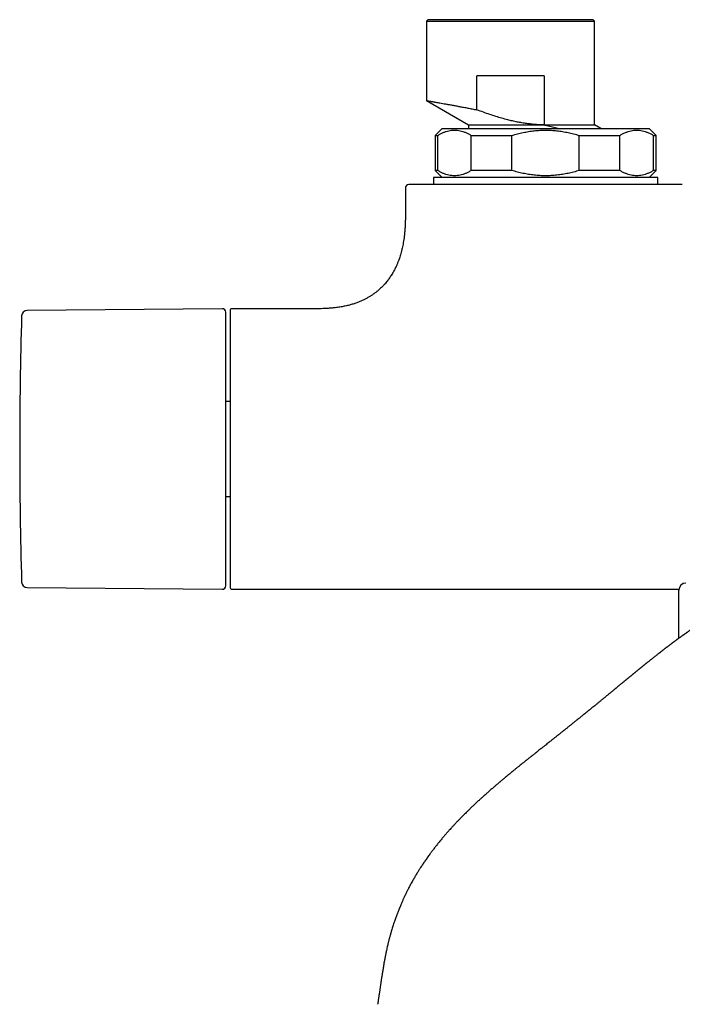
# Model space of a CAD drawing. Header units: millimetres. Extents: x 8 to 1761, y 12 to 2688.
# Tile 4 of 20: x 744 to 839, y 1238 to 1378. Entities that reach past the tile are written whole.
import ezdxf

# ---------------------------------------------------------------- set-up
doc = ezdxf.new("R2010")
doc.units = ezdxf.units.MM

msp = doc.modelspace()

# ---------------------------------------------------------------- linework, layer by layer
at = {"color": 7, "linetype": 'Continuous', "lineweight": 30}
for p, q in [((802.2, 1378.2), (802, 1378)), ((802, 1378), (802, 1366.66)), ((802, 1378), (814, 1378)), ((825.8, 1378.2), (802.2, 1378.2)), ((814, 1378), (826, 1378)), ((826, 1378), (825.8, 1378.2)), ((826, 1363.2), (826, 1378)), ((809.2, 1365.35), (809.2, 1370.2)), ((818.8, 1370.2), (809.2, 1370.2)), ((818.8, 1370.2), (818.8, 1363.2)), ((802, 1366.67), (808, 1363.2)), ((808, 1363.2), (808, 1362.7)), ((818.8, 1363.2), (826, 1363.2)), ((826.87, 1362.7), (826, 1363.2)), ((804.25, 1362.7), (803.25, 1361.7)), ((803.25, 1361.7), (803.25, 1356.7)), ((803.25, 1361.7), (803.61, 1361.7)), ((803.61, 1356.7), (803.61, 1361.7)), ((808.41, 1361.7), (814.2, 1361.7)), ((808.41, 1356.7), (808.41, 1361.7)), ((814.2, 1356.7), (814.2, 1361.7)), ((823.8, 1356.7), (823.8, 1361.7)), ((823.8, 1361.7), (829.59, 1361.7)), ((829.59, 1356.7), (829.59, 1361.7)), ((834.75, 1361.7), (833.75, 1362.7)), ((834.39, 1361.7), (834.75, 1361.7)), ((834.39, 1356.7), (834.39, 1361.7)), ((834.75, 1356.7), (834.75, 1361.7)), ((803.25, 1356.7), (804.25, 1355.7)), ((803.61, 1356.7), (803.25, 1356.7)), ((814.2, 1356.7), (808.41, 1356.7)), ((829.59, 1356.7), (823.8, 1356.7)), ((833.75, 1355.7), (834.75, 1356.7)), ((834.75, 1356.7), (834.39, 1356.7)), ((803, 1355.7), (803, 1354.7)), ((819, 1355.7), (803, 1355.7)), ((835, 1355.7), (819, 1355.7)), ((835, 1354.7), (835, 1355.7)), ((799, 1354.2), (799, 1350)), ((772.9, 1337), (745.07, 1336.75)), ((786.75, 1337), (774.3, 1337)), ((774, 1323.79), (773.4, 1323.79)), ((773.4, 1310.21), (774, 1310.21)), ((745.07, 1297.25), (772.9, 1297)), ((774.3, 1297), (838.01, 1297)), ((838, 1290.01), (838, 1296.89))]:
    msp.add_line(p, q, dxfattribs=at)
for centre, radius, start, end in [((799.5, 1354.2), 0.5, 90, 180), ((745.08, 1335.95), 0.8, 90.5, 178.327), ((772.9, 1336.5), 0.5, 0, 90.5), ((774.3, 1336.7), 0.3, 90, 180), ((1393.99, 1317), 649.99, 178.32705, 181.67295), ((745.08, 1298.05), 0.8, 181.673, 269.5), ((772.9, 1297.5), 0.5, 269.5, 0), ((774.3, 1297.3), 0.3, 180, 270), ((839, 1296.89), 1, 91, 180)]:
    msp.add_arc(centre, radius, start, end, dxfattribs=at)
for points, knots in [([(802, 1366.66), (802, 1366.66), (802.01, 1366.66), (802.07, 1366.65), (802.17, 1366.64), (802.3, 1366.61), (802.47, 1366.58), (802.66, 1366.55), (802.86, 1366.52), (803.09, 1366.48), (803.35, 1366.43), (803.63, 1366.38), (803.95, 1366.33), (804.32, 1366.26), (804.74, 1366.19), (805.19, 1366.11), (805.67, 1366.02), (806.19, 1365.92), (806.74, 1365.82), (807.31, 1365.72), (807.92, 1365.6), (808.55, 1365.48), (808.98, 1365.4), (809.2, 1365.35)], [0, 0, 0, 0, 0.046544, 0.095951, 0.14546, 0.195074, 0.244799, 0.286326, 0.327935, 0.36963, 0.411412, 0.453285, 0.495251, 0.543629, 0.592464, 0.641759, 0.691517, 0.741743, 0.79244, 0.84361, 0.895259, 0.947388, 1, 1, 1, 1]), ([(818.8, 1363.2), (818.59, 1363.2), (818.18, 1363.21), (817.57, 1363.25), (816.94, 1363.31), (816.3, 1363.39), (815.63, 1363.49), (814.95, 1363.61), (814.27, 1363.76), (813.54, 1363.94), (812.75, 1364.15), (811.9, 1364.4), (811.02, 1364.69), (810.12, 1365.01), (809.51, 1365.24), (809.2, 1365.35)], [0, 0, 0, 0, 0.062253, 0.124525, 0.187253, 0.252847, 0.321851, 0.391847, 0.463245, 0.532225, 0.620026, 0.710356, 0.803596, 0.900059, 1, 1, 1, 1]), ([(808, 1363.2), (808, 1363.2), (808.01, 1363.2), (808.08, 1363.2), (808.2, 1363.2), (808.36, 1363.2), (808.56, 1363.2), (808.81, 1363.2), (809.1, 1363.2), (809.43, 1363.2), (809.81, 1363.2), (810.22, 1363.2), (810.66, 1363.2), (811.15, 1363.2), (811.66, 1363.2), (812.21, 1363.2), (812.78, 1363.2), (813.38, 1363.2), (814, 1363.2), (814.65, 1363.2), (815.31, 1363.2), (815.99, 1363.2), (816.68, 1363.2), (817.38, 1363.2), (818.09, 1363.2), (818.56, 1363.2), (818.8, 1363.2)], [0, 0, 0, 0, 0.041643, 0.083311, 0.124979, 0.166647, 0.208314, 0.249982, 0.29165, 0.333318, 0.374985, 0.416653, 0.458321, 0.499988, 0.541656, 0.583324, 0.624991, 0.666659, 0.708327, 0.749994, 0.791662, 0.83333, 0.874997, 0.916665, 0.958332, 1, 1, 1, 1]), ([(818.8, 1363.2), (818.87, 1363.18), (819.06, 1363.14), (819.39, 1363.06), (819.79, 1362.97), (820.18, 1362.87), (820.57, 1362.79), (820.83, 1362.73), (820.95, 1362.7)], [0, 0, 0, 0, 0.09307, 0.275333, 0.457594, 0.640762, 0.823929, 1, 1, 1, 1]), ([(803.61, 1361.7), (803.74, 1361.78), (804, 1361.93), (804.4, 1362.11), (804.8, 1362.26), (805.2, 1362.37), (805.6, 1362.44), (806.01, 1362.46), (806.41, 1362.44), (806.82, 1362.37), (807.22, 1362.26), (807.62, 1362.11), (808.02, 1361.93), (808.28, 1361.78), (808.41, 1361.7)], [0, 0, 0, 0, 0.084706, 0.167859, 0.249985, 0.333899, 0.416987, 0.499954, 0.582904, 0.665969, 0.749853, 0.832023, 0.915229, 1, 1, 1, 1]), ([(814.2, 1361.7), (814.46, 1361.78), (814.99, 1361.93), (815.78, 1362.11), (816.58, 1362.26), (817.38, 1362.37), (818.19, 1362.44), (819, 1362.46), (819.81, 1362.44), (820.62, 1362.37), (821.42, 1362.26), (822.22, 1362.11), (823.01, 1361.93), (823.54, 1361.78), (823.8, 1361.7)], [0, 0, 0, 0, 0.084718, 0.167894, 0.250057, 0.333972, 0.417052, 0.5, 0.582964, 0.66607, 0.75002, 0.832154, 0.915305, 1, 1, 1, 1]), ([(829.59, 1361.7), (829.72, 1361.78), (829.98, 1361.93), (830.38, 1362.11), (830.78, 1362.26), (831.18, 1362.37), (831.59, 1362.44), (831.99, 1362.46), (832.39, 1362.44), (832.8, 1362.37), (833.2, 1362.26), (833.6, 1362.11), (834, 1361.93), (834.26, 1361.78), (834.39, 1361.7)], [0, 0, 0, 0, 0.084706, 0.167859, 0.249985, 0.333899, 0.416987, 0.499954, 0.582904, 0.665969, 0.749853, 0.832023, 0.915229, 1, 1, 1, 1]), ([(808.41, 1356.7), (808.28, 1356.62), (808.02, 1356.47), (807.62, 1356.29), (807.22, 1356.14), (806.82, 1356.03), (806.41, 1355.96), (806.01, 1355.94), (805.61, 1355.96), (805.2, 1356.03), (804.8, 1356.14), (804.4, 1356.29), (804, 1356.47), (803.74, 1356.62), (803.61, 1356.7)], [0, 0, 0, 0, 0.084706, 0.167859, 0.249985, 0.333899, 0.416987, 0.499954, 0.582904, 0.665969, 0.749853, 0.832023, 0.915229, 1, 1, 1, 1]), ([(823.8, 1356.7), (823.54, 1356.62), (823.01, 1356.47), (822.22, 1356.29), (821.42, 1356.14), (820.62, 1356.03), (819.81, 1355.96), (819, 1355.94), (818.19, 1355.96), (817.38, 1356.03), (816.58, 1356.14), (815.78, 1356.29), (814.99, 1356.47), (814.46, 1356.62), (814.2, 1356.7)], [0, 0, 0, 0, 0.08469, 0.167841, 0.24998, 0.333921, 0.417026, 0.499999, 0.582939, 0.666019, 0.749943, 0.832101, 0.915277, 1, 1, 1, 1]), ([(834.39, 1356.7), (834.26, 1356.62), (834, 1356.47), (833.6, 1356.29), (833.2, 1356.14), (832.8, 1356.03), (832.4, 1355.96), (831.99, 1355.94), (831.59, 1355.96), (831.18, 1356.03), (830.78, 1356.14), (830.38, 1356.29), (829.98, 1356.47), (829.72, 1356.62), (829.59, 1356.7)], [0, 0, 0, 0, 0.084706, 0.167859, 0.249985, 0.333899, 0.416987, 0.499954, 0.582904, 0.665969, 0.749853, 0.832023, 0.915229, 1, 1, 1, 1]), ([(838.5, 1354.7), (838.5, 1354.7), (838.49, 1354.7), (838.46, 1354.7), (838.4, 1354.7), (838.32, 1354.7), (838.22, 1354.7), (838.08, 1354.7), (837.9, 1354.7), (837.68, 1354.7), (837.43, 1354.7), (837.14, 1354.7), (836.83, 1354.7), (836.5, 1354.7), (836.13, 1354.7), (835.74, 1354.7), (835.32, 1354.7), (834.87, 1354.7), (834.39, 1354.7), (833.88, 1354.7), (833.35, 1354.7), (832.75, 1354.7), (832.06, 1354.7), (831.3, 1354.7), (830.5, 1354.7), (829.73, 1354.7), (829, 1354.7), (828.32, 1354.7), (827.62, 1354.7), (826.91, 1354.7), (826.2, 1354.7), (825.52, 1354.7), (824.85, 1354.7), (824.17, 1354.7), (823.49, 1354.7), (822.81, 1354.7), (822.09, 1354.7), (821.35, 1354.7), (820.57, 1354.7), (819.79, 1354.7), (819.04, 1354.7), (818.33, 1354.7), (817.67, 1354.7), (817, 1354.7), (816.34, 1354.7), (815.68, 1354.7), (814.96, 1354.7), (814.19, 1354.7), (813.39, 1354.7), (812.6, 1354.7), (811.83, 1354.7), (811.09, 1354.7), (810.38, 1354.7), (809.68, 1354.7), (809, 1354.7), (808.32, 1354.7), (807.66, 1354.7), (807.02, 1354.7), (806.39, 1354.7), (805.79, 1354.7), (805.16, 1354.7), (804.51, 1354.7), (803.86, 1354.7), (803.24, 1354.7), (802.71, 1354.7), (802.26, 1354.7), (801.87, 1354.7), (801.5, 1354.7), (801.17, 1354.7), (800.87, 1354.7), (800.62, 1354.7), (800.39, 1354.7), (800.19, 1354.7), (800.02, 1354.7), (799.87, 1354.7), (799.74, 1354.7), (799.64, 1354.7), (799.56, 1354.7), (799.51, 1354.7), (799.5, 1354.7), (799.5, 1354.7)], [0, 0, 0, 0, 0.010889, 0.021757, 0.032615, 0.043477, 0.054355, 0.065673, 0.079257, 0.092822, 0.106391, 0.119991, 0.132879, 0.145734, 0.158577, 0.171429, 0.184311, 0.197474, 0.210603, 0.223718, 0.236844, 0.250001, 0.266448, 0.282849, 0.299248, 0.315689, 0.328577, 0.341431, 0.354274, 0.367127, 0.380009, 0.391556, 0.403076, 0.414585, 0.426098, 0.437629, 0.448759, 0.461574, 0.474372, 0.487173, 0.5, 0.510891, 0.521759, 0.532617, 0.543479, 0.554356, 0.565673, 0.579257, 0.592822, 0.606391, 0.619991, 0.632879, 0.645734, 0.658577, 0.671429, 0.684311, 0.697474, 0.710603, 0.723718, 0.736844, 0.750001, 0.766448, 0.782849, 0.799248, 0.815689, 0.828577, 0.841431, 0.854274, 0.867127, 0.880009, 0.891556, 0.903076, 0.914585, 0.926098, 0.937629, 0.948758, 0.961572, 0.974369, 0.987172, 1, 1, 1, 1]), ([(799, 1350), (799, 1349.78), (799, 1349.35), (798.97, 1348.73), (798.93, 1348.15), (798.88, 1347.61), (798.82, 1347.11), (798.75, 1346.65), (798.68, 1346.23), (798.6, 1345.84), (798.51, 1345.45), (798.41, 1345.06), (798.31, 1344.69), (798.21, 1344.36), (798.11, 1344.07), (798.02, 1343.83), (797.94, 1343.62), (797.86, 1343.43), (797.78, 1343.23), (797.67, 1343), (797.56, 1342.77), (797.44, 1342.52), (797.3, 1342.27), (797.15, 1342.01), (796.99, 1341.75), (796.83, 1341.5), (796.67, 1341.27), (796.5, 1341.05), (796.32, 1340.81), (796.09, 1340.54), (795.85, 1340.28), (795.6, 1340.02), (795.33, 1339.77), (795.03, 1339.51), (794.7, 1339.25), (794.36, 1339.01), (794.01, 1338.78), (793.65, 1338.57), (793.27, 1338.36), (792.86, 1338.16), (792.41, 1337.97), (791.93, 1337.79), (791.41, 1337.62), (790.87, 1337.47), (790.28, 1337.33), (789.66, 1337.22), (789.04, 1337.13), (788.44, 1337.07), (787.85, 1337.03), (787.29, 1337), (786.92, 1337), (786.75, 1337)], [0, 0, 0, 0, 0.032604, 0.063069, 0.091507, 0.118023, 0.142712, 0.16527, 0.18623, 0.205663, 0.223634, 0.244884, 0.263876, 0.280708, 0.29546, 0.3082, 0.318984, 0.327858, 0.339273, 0.35104, 0.36446, 0.377265, 0.391657, 0.406665, 0.421571, 0.436387, 0.449597, 0.462825, 0.477597, 0.494509, 0.513563, 0.530047, 0.547881, 0.567094, 0.58773, 0.609845, 0.628936, 0.649103, 0.670404, 0.692909, 0.716699, 0.741863, 0.768505, 0.796156, 0.825451, 0.856517, 0.889493, 0.916839, 0.94553, 0.975646, 1, 1, 1, 1]), ([(773.4, 1297.5), (773.4, 1297.51), (773.4, 1297.51), (773.4, 1297.55), (773.4, 1297.6), (773.4, 1297.68), (773.4, 1297.79), (773.4, 1297.9), (773.4, 1298.04), (773.4, 1298.17), (773.4, 1298.32), (773.4, 1298.49), (773.4, 1298.67), (773.4, 1298.9), (773.4, 1299.17), (773.4, 1299.51), (773.4, 1299.87), (773.4, 1300.26), (773.4, 1300.72), (773.4, 1301.25), (773.4, 1301.86), (773.4, 1302.51), (773.4, 1303.16), (773.4, 1303.79), (773.4, 1304.39), (773.4, 1305.02), (773.4, 1305.66), (773.4, 1306.29), (773.4, 1306.89), (773.4, 1307.45), (773.4, 1308.03), (773.4, 1308.62), (773.4, 1309.21), (773.4, 1309.84), (773.4, 1310.48), (773.4, 1311.15), (773.4, 1311.83), (773.4, 1312.51), (773.4, 1313.19), (773.4, 1313.91), (773.4, 1314.65), (773.4, 1315.43), (773.4, 1316.21), (773.4, 1316.96), (773.4, 1317.67), (773.4, 1318.33), (773.4, 1318.99), (773.4, 1319.65), (773.4, 1320.32), (773.4, 1320.95), (773.4, 1321.53), (773.4, 1322.07), (773.4, 1322.6), (773.4, 1323.13), (773.4, 1323.66), (773.4, 1324.25), (773.4, 1324.9), (773.4, 1325.62), (773.4, 1326.32), (773.4, 1327), (773.4, 1327.73), (773.4, 1328.5), (773.4, 1329.3), (773.4, 1330.06), (773.4, 1330.74), (773.4, 1331.35), (773.4, 1331.88), (773.4, 1332.39), (773.4, 1332.87), (773.4, 1333.29), (773.4, 1333.67), (773.4, 1334), (773.4, 1334.31), (773.4, 1334.61), (773.4, 1334.88), (773.4, 1335.14), (773.4, 1335.38), (773.4, 1335.6), (773.4, 1335.8), (773.4, 1335.98), (773.4, 1336.12), (773.4, 1336.25), (773.4, 1336.36), (773.4, 1336.44), (773.4, 1336.49), (773.4, 1336.49), (773.4, 1336.5)], [0, 0, 0, 0, 0.010887, 0.021753, 0.032611, 0.043473, 0.054353, 0.065669, 0.074726, 0.083772, 0.092814, 0.10186, 0.110917, 0.119992, 0.132874, 0.145727, 0.158569, 0.171424, 0.184312, 0.200752, 0.217151, 0.233552, 0.249999, 0.263157, 0.276282, 0.289397, 0.302525, 0.315689, 0.326427, 0.337142, 0.347845, 0.358549, 0.369267, 0.38001, 0.391552, 0.403069, 0.414577, 0.426092, 0.437627, 0.448756, 0.461566, 0.474363, 0.487167, 0.5, 0.510885, 0.521751, 0.532609, 0.543472, 0.554353, 0.565669, 0.574726, 0.583772, 0.592814, 0.60186, 0.610917, 0.619992, 0.632874, 0.645727, 0.658569, 0.671424, 0.684312, 0.700752, 0.717151, 0.733552, 0.749999, 0.763157, 0.776282, 0.789397, 0.802525, 0.815689, 0.826427, 0.837142, 0.847845, 0.858549, 0.869267, 0.88001, 0.891552, 0.903069, 0.914577, 0.926092, 0.937627, 0.948757, 0.961568, 0.974365, 0.987169, 1, 1, 1, 1]), ([(774, 1336.7), (774, 1336.7), (774, 1336.7), (774, 1336.68), (774, 1336.62), (774, 1336.53), (774, 1336.41), (774, 1336.25), (774, 1336.06), (774, 1335.84), (774, 1335.6), (774, 1335.32), (774, 1335.02), (774, 1334.69), (774, 1334.34), (774, 1333.96), (774, 1333.57), (774, 1333.15), (774, 1332.72), (774, 1332.27), (774, 1331.83), (774, 1331.4), (774, 1330.98), (774, 1330.55), (774, 1330.12), (774, 1329.69), (774, 1329.24), (774, 1328.78), (774, 1328.29), (774, 1327.79), (774, 1327.28), (774, 1326.77), (774, 1326.26), (774, 1325.76), (774, 1325.17), (774, 1324.5), (774, 1323.91), (774, 1323.49), (774, 1323.25), (774, 1323), (774, 1322.76), (774, 1322.44), (774, 1322.05), (774, 1321.59), (774, 1321.13), (774, 1320.67), (774, 1320.2), (774, 1319.74), (774, 1319.19), (774, 1318.54), (774, 1317.77), (774, 1317.12), (774, 1316.58), (774, 1316.16), (774, 1315.74), (774, 1315.32), (774, 1314.91), (774, 1314.48), (774, 1313.95), (774, 1313.31), (774, 1312.76), (774, 1312.38), (774, 1312.16), (774, 1311.93), (774, 1311.71), (774, 1311.39), (774, 1310.98), (774, 1310.48), (774, 1309.97), (774, 1309.48), (774, 1308.99), (774, 1308.49), (774, 1308.01), (774, 1307.53), (774, 1307.06), (774, 1306.59), (774, 1306.13), (774, 1305.66), (774, 1305.18), (774, 1304.68), (774, 1304.17), (774, 1303.66), (774, 1303.16), (774, 1302.67), (774, 1302.19), (774, 1301.73), (774, 1301.28), (774, 1300.85), (774, 1300.43), (774, 1300.03), (774, 1299.66), (774, 1299.31), (774, 1298.98), (774, 1298.68), (774, 1298.4), (774, 1298.15), (774, 1297.92), (774, 1297.71), (774, 1297.54), (774, 1297.41), (774, 1297.33), (774, 1297.3), (774, 1297.3), (774, 1297.3)], [0, 0, 0, 0, 0.003232, 0.016347, 0.029454, 0.042576, 0.055591, 0.0686, 0.081622, 0.094443, 0.107257, 0.120085, 0.132625, 0.145159, 0.157706, 0.16989, 0.182068, 0.194259, 0.206025, 0.217787, 0.22956, 0.239247, 0.24893, 0.258618, 0.268098, 0.277356, 0.286614, 0.295881, 0.305754, 0.315626, 0.325505, 0.334938, 0.344304, 0.353676, 0.362493, 0.37576, 0.389016, 0.393184, 0.397354, 0.401527, 0.405703, 0.409884, 0.417548, 0.425203, 0.432854, 0.440506, 0.448163, 0.45583, 0.462834, 0.475254, 0.487671, 0.500105, 0.506885, 0.51366, 0.520433, 0.527206, 0.533982, 0.540766, 0.548212, 0.560001, 0.571783, 0.575488, 0.579194, 0.582902, 0.586613, 0.590327, 0.598954, 0.607569, 0.616178, 0.624786, 0.633402, 0.64203, 0.651216, 0.659802, 0.668391, 0.677174, 0.686223, 0.695273, 0.704331, 0.715134, 0.725934, 0.736744, 0.748045, 0.759343, 0.770651, 0.782417, 0.794178, 0.805952, 0.818135, 0.830314, 0.842505, 0.855045, 0.867578, 0.880125, 0.892946, 0.90576, 0.918589, 0.934205, 0.949817, 0.965504, 0.981233, 0.996976, 1, 1, 1, 1]), ([(840.57, 1291.79), (840.57, 1291.79), (840.56, 1291.78), (840.55, 1291.77), (840.54, 1291.76), (840.53, 1291.76), (840.52, 1291.75), (840.5, 1291.74), (840.47, 1291.72), (840.42, 1291.69), (840.37, 1291.65), (840.31, 1291.62), (840.27, 1291.59), (840.23, 1291.56), (840.19, 1291.53), (840.14, 1291.5), (840.09, 1291.46), (840.01, 1291.41), (839.91, 1291.34), (839.79, 1291.27), (839.67, 1291.19), (839.55, 1291.1), (839.44, 1291.03), (839.35, 1290.96), (839.27, 1290.91), (839.19, 1290.85), (839.11, 1290.8), (839.03, 1290.74), (838.95, 1290.69), (838.87, 1290.63), (838.79, 1290.57), (838.71, 1290.52), (838.64, 1290.47), (838.59, 1290.44), (838.55, 1290.41), (838.5, 1290.37), (838.44, 1290.33), (838.38, 1290.29), (838.31, 1290.24), (838.25, 1290.19), (838.19, 1290.15), (838.13, 1290.1), (838.07, 1290.06), (838, 1290.02), (837.93, 1289.97), (837.86, 1289.91), (837.77, 1289.85), (837.69, 1289.79), (837.61, 1289.73), (837.52, 1289.66), (837.43, 1289.6), (837.34, 1289.53), (837.25, 1289.46), (837.16, 1289.39), (837.07, 1289.33), (837, 1289.28), (836.93, 1289.22), (836.86, 1289.17), (836.79, 1289.12), (836.71, 1289.06), (836.62, 1288.99), (836.52, 1288.91), (836.42, 1288.84), (836.33, 1288.77), (836.25, 1288.71), (836.18, 1288.66), (836.1, 1288.6), (836.02, 1288.53), (835.93, 1288.46), (835.82, 1288.38), (835.71, 1288.3), (835.61, 1288.22), (835.52, 1288.15), (835.44, 1288.08), (835.36, 1288.02), (835.28, 1287.96), (835.2, 1287.89), (835.1, 1287.82), (834.99, 1287.73), (834.85, 1287.63), (834.72, 1287.52), (834.59, 1287.42), (834.47, 1287.32), (834.35, 1287.23), (834.24, 1287.13), (834.14, 1287.06), (834.05, 1286.98), (833.96, 1286.92), (833.87, 1286.84), (833.76, 1286.75), (833.65, 1286.67), (833.55, 1286.58), (833.46, 1286.51), (833.38, 1286.45), (833.32, 1286.4), (833.26, 1286.35), (833.19, 1286.3), (833.12, 1286.24), (833.06, 1286.19), (833, 1286.14), (832.94, 1286.09), (832.87, 1286.04), (832.79, 1285.97), (832.71, 1285.91), (832.64, 1285.85), (832.57, 1285.79), (832.5, 1285.73), (832.42, 1285.68), (832.35, 1285.61), (832.26, 1285.54), (832.16, 1285.46), (832.06, 1285.38), (831.98, 1285.31), (831.92, 1285.26), (831.86, 1285.22), (831.81, 1285.18), (831.75, 1285.13), (831.68, 1285.07), (831.61, 1285.01), (831.56, 1284.97), (831.51, 1284.93), (831.46, 1284.89), (831.41, 1284.84), (831.33, 1284.78), (831.24, 1284.71), (831.14, 1284.63), (831.05, 1284.55), (830.96, 1284.48), (830.87, 1284.41), (830.79, 1284.34), (830.73, 1284.29), (830.69, 1284.25), (830.64, 1284.22), (830.59, 1284.17), (830.53, 1284.13), (830.46, 1284.07), (830.39, 1284.01), (830.33, 1283.96), (830.27, 1283.91), (830.21, 1283.86), (830.14, 1283.8), (830.06, 1283.74), (829.99, 1283.68), (829.93, 1283.63), (829.87, 1283.58), (829.79, 1283.52), (829.7, 1283.44), (829.6, 1283.36), (829.51, 1283.28), (829.43, 1283.22), (829.36, 1283.16), (829.27, 1283.09), (829.17, 1283), (829.07, 1282.92), (828.99, 1282.85), (828.92, 1282.8), (828.86, 1282.75), (828.79, 1282.69), (828.72, 1282.63), (828.64, 1282.57), (828.57, 1282.51), (828.47, 1282.43), (828.36, 1282.34), (828.25, 1282.25), (828.13, 1282.15), (827.99, 1282.04), (827.84, 1281.91), (827.68, 1281.78), (827.52, 1281.65), (827.36, 1281.51), (827.19, 1281.38), (827.03, 1281.25), (826.88, 1281.12), (826.75, 1281.01), (826.6, 1280.89), (826.45, 1280.77), (826.29, 1280.63), (826.1, 1280.48), (825.87, 1280.3), (825.59, 1280.07), (825.3, 1279.83), (825.01, 1279.6), (824.74, 1279.38), (824.5, 1279.18), (824.31, 1279.03), (824.17, 1278.91), (824.03, 1278.8), (823.89, 1278.69), (823.74, 1278.57), (823.57, 1278.43), (823.38, 1278.28), (823.19, 1278.13), (822.99, 1277.97), (822.8, 1277.82), (822.64, 1277.68), (822.5, 1277.57), (822.37, 1277.47), (822.25, 1277.38), (822.12, 1277.27), (821.97, 1277.15), (821.78, 1277), (821.53, 1276.8), (821.24, 1276.57), (820.9, 1276.3), (820.59, 1276.05), (820.27, 1275.8), (819.95, 1275.54), (819.63, 1275.29), (819.34, 1275.06), (819.11, 1274.88), (818.93, 1274.73), (818.77, 1274.61), (818.61, 1274.48), (818.46, 1274.36), (818.27, 1274.22), (818.07, 1274.05), (817.86, 1273.89), (817.68, 1273.75), (817.53, 1273.62), (817.35, 1273.49), (817.16, 1273.33), (816.98, 1273.19), (816.82, 1273.06), (816.69, 1272.96), (816.57, 1272.86), (816.46, 1272.77), (816.34, 1272.68), (816.21, 1272.57), (816.07, 1272.47), (815.91, 1272.34), (815.72, 1272.18), (815.49, 1272), (815.28, 1271.83), (815.1, 1271.68), (814.97, 1271.58), (814.87, 1271.5), (814.77, 1271.42), (814.67, 1271.33), (814.52, 1271.21), (814.35, 1271.07), (814.15, 1270.91), (813.87, 1270.68), (813.52, 1270.39), (813.17, 1270.1), (812.9, 1269.88), (812.74, 1269.74), (812.59, 1269.62), (812.48, 1269.53), (812.39, 1269.45), (812.31, 1269.39), (812.22, 1269.31), (812.11, 1269.21), (811.96, 1269.08), (811.79, 1268.94), (811.6, 1268.78), (811.41, 1268.61), (811.21, 1268.44), (811.03, 1268.28), (810.87, 1268.13), (810.72, 1268), (810.57, 1267.87), (810.45, 1267.76), (810.34, 1267.67), (810.26, 1267.59), (810.2, 1267.54), (810.13, 1267.48), (810.06, 1267.41), (809.95, 1267.32), (809.82, 1267.2), (809.67, 1267.06), (809.43, 1266.84), (809.11, 1266.55), (808.73, 1266.19), (808.36, 1265.84), (808.01, 1265.5), (807.71, 1265.2), (807.44, 1264.94), (807.21, 1264.7), (806.96, 1264.46), (806.7, 1264.19), (806.47, 1263.95), (806.28, 1263.75), (806.16, 1263.62), (806.06, 1263.52), (805.98, 1263.43), (805.89, 1263.34), (805.78, 1263.22), (805.64, 1263.06), (805.46, 1262.87), (805.25, 1262.63), (805, 1262.35), (804.73, 1262.05), (804.43, 1261.69), (804.09, 1261.29), (803.74, 1260.86), (803.4, 1260.44), (803.08, 1260.02), (802.77, 1259.62), (802.46, 1259.19), (802.13, 1258.74), (801.8, 1258.26), (801.48, 1257.8), (801.19, 1257.36), (800.94, 1256.95), (800.68, 1256.54), (800.42, 1256.11), (800.19, 1255.71), (800, 1255.38), (799.86, 1255.11), (799.71, 1254.85), (799.58, 1254.6), (799.45, 1254.35), (799.33, 1254.11), (799.22, 1253.9), (799.12, 1253.69), (799.01, 1253.47), (798.9, 1253.24), (798.8, 1253.02), (798.68, 1252.75), (798.53, 1252.42), (798.34, 1251.98), (798.15, 1251.52), (797.96, 1251.05), (797.81, 1250.65), (797.69, 1250.33), (797.59, 1250.06), (797.49, 1249.77), (797.38, 1249.46), (797.28, 1249.14), (797.18, 1248.83), (797.08, 1248.52), (797, 1248.24), (796.93, 1248), (796.86, 1247.77), (796.8, 1247.55), (796.76, 1247.38), (796.73, 1247.26), (796.7, 1247.18), (796.68, 1247.09), (796.65, 1246.98), (796.61, 1246.83), (796.57, 1246.65), (796.52, 1246.43), (796.48, 1246.27), (796.46, 1246.19)], [0, 0, 0, 0, 0.00265, 0.00496, 0.006925, 0.008541, 0.009805, 0.010857, 0.015816, 0.020485, 0.025649, 0.029017, 0.032321, 0.035246, 0.037787, 0.040243, 0.042874, 0.048001, 0.053513, 0.059342, 0.065433, 0.071263, 0.076698, 0.08013, 0.083462, 0.086722, 0.089909, 0.093286, 0.096215, 0.099387, 0.10278, 0.105883, 0.108482, 0.110029, 0.111454, 0.113249, 0.115457, 0.118009, 0.120387, 0.122483, 0.124904, 0.12705, 0.129189, 0.131333, 0.133635, 0.136403, 0.139615, 0.142608, 0.145062, 0.147814, 0.15081, 0.154119, 0.156903, 0.159902, 0.162727, 0.165124, 0.167185, 0.169254, 0.171368, 0.173814, 0.176825, 0.180201, 0.18319, 0.185836, 0.188196, 0.190394, 0.192681, 0.195152, 0.197851, 0.20096, 0.204461, 0.207438, 0.210033, 0.212383, 0.214688, 0.216954, 0.219215, 0.221513, 0.225016, 0.228833, 0.23257, 0.236169, 0.239487, 0.242595, 0.245687, 0.248672, 0.250536, 0.25273, 0.255305, 0.258166, 0.261097, 0.263865, 0.266161, 0.267947, 0.269502, 0.271025, 0.272721, 0.274445, 0.276195, 0.277561, 0.278831, 0.280556, 0.282703, 0.284714, 0.286426, 0.288022, 0.289776, 0.291572, 0.293177, 0.295441, 0.297704, 0.300474, 0.302157, 0.303643, 0.30485, 0.305816, 0.307177, 0.309046, 0.310669, 0.311862, 0.312861, 0.313968, 0.315183, 0.316639, 0.318965, 0.32156, 0.323297, 0.325033, 0.327284, 0.329133, 0.330404, 0.331267, 0.332245, 0.333347, 0.334614, 0.336052, 0.33766, 0.339199, 0.340357, 0.341532, 0.34303, 0.344811, 0.346291, 0.347346, 0.348638, 0.350228, 0.352182, 0.354551, 0.356483, 0.357938, 0.359316, 0.361125, 0.363448, 0.365473, 0.367172, 0.368501, 0.369519, 0.370944, 0.372656, 0.374029, 0.375432, 0.377375, 0.379882, 0.382074, 0.383946, 0.387021, 0.390228, 0.393063, 0.396566, 0.399498, 0.402598, 0.406362, 0.408756, 0.411194, 0.414104, 0.417159, 0.420105, 0.423273, 0.42771, 0.432889, 0.438924, 0.443681, 0.448833, 0.453891, 0.456542, 0.459105, 0.461578, 0.463961, 0.46653, 0.46944, 0.472951, 0.476191, 0.479583, 0.483264, 0.485948, 0.488259, 0.490328, 0.492313, 0.494312, 0.497088, 0.500238, 0.503767, 0.509453, 0.515115, 0.520328, 0.525184, 0.530553, 0.536021, 0.54051, 0.544824, 0.546956, 0.549498, 0.5522, 0.554658, 0.556875, 0.56086, 0.564439, 0.566755, 0.569168, 0.571892, 0.574904, 0.578172, 0.580541, 0.582465, 0.584193, 0.586002, 0.587892, 0.589863, 0.591922, 0.594233, 0.597355, 0.600916, 0.604912, 0.607347, 0.609365, 0.610926, 0.612032, 0.613766, 0.616009, 0.618763, 0.621958, 0.625244, 0.631818, 0.638552, 0.641551, 0.644175, 0.64641, 0.648255, 0.649434, 0.650586, 0.65202, 0.65374, 0.656158, 0.658977, 0.661981, 0.665036, 0.668142, 0.671298, 0.673698, 0.676127, 0.678504, 0.680542, 0.682217, 0.683531, 0.684483, 0.68526, 0.686563, 0.688249, 0.690318, 0.692767, 0.695583, 0.702098, 0.708401, 0.714494, 0.720366, 0.72588, 0.729943, 0.733776, 0.737813, 0.742301, 0.747235, 0.749922, 0.752091, 0.753744, 0.754947, 0.756276, 0.758411, 0.760983, 0.763825, 0.767961, 0.772478, 0.777378, 0.782663, 0.78945, 0.796291, 0.80289, 0.809237, 0.815323, 0.821145, 0.828536, 0.835591, 0.842386, 0.848935, 0.854799, 0.860034, 0.867029, 0.873346, 0.876997, 0.880949, 0.884606, 0.888029, 0.891557, 0.895134, 0.89788, 0.900613, 0.903639, 0.906985, 0.910115, 0.912836, 0.917848, 0.923754, 0.930506, 0.936422, 0.942686, 0.946204, 0.949414, 0.953185, 0.957692, 0.961776, 0.965656, 0.969882, 0.973661, 0.976625, 0.979659, 0.982549, 0.985146, 0.986181, 0.987239, 0.988328, 0.989725, 0.991592, 0.993927, 0.996729, 1, 1, 1, 1]), ([(796.46, 1246.19), (796.43, 1246.07), (796.38, 1245.84), (796.31, 1245.53), (796.26, 1245.26), (796.21, 1245.03), (796.17, 1244.85), (796.14, 1244.7), (796.12, 1244.6), (796.11, 1244.53), (796.09, 1244.46), (796.08, 1244.39), (796.06, 1244.29), (796.04, 1244.17), (796.01, 1244.01), (795.97, 1243.79), (795.92, 1243.51), (795.87, 1243.2), (795.82, 1242.9), (795.77, 1242.62), (795.73, 1242.36), (795.69, 1242.12), (795.66, 1241.89), (795.62, 1241.68), (795.59, 1241.46), (795.56, 1241.25), (795.52, 1241.03), (795.49, 1240.82), (795.46, 1240.63), (795.44, 1240.46), (795.41, 1240.29), (795.39, 1240.11), (795.36, 1239.94), (795.34, 1239.76), (795.31, 1239.57), (795.28, 1239.38), (795.26, 1239.23), (795.24, 1239.13), (795.23, 1239.05), (795.22, 1238.95), (795.2, 1238.83), (795.17, 1238.67), (795.14, 1238.46), (795.11, 1238.21), (795.08, 1238), (795.06, 1237.87), (795.05, 1237.83)], [0, 0, 0, 0, 0.040894, 0.076732, 0.107575, 0.133508, 0.154652, 0.171129, 0.182194, 0.189536, 0.196115, 0.204329, 0.214149, 0.22938, 0.247218, 0.267571, 0.305333, 0.340528, 0.37343, 0.406364, 0.436638, 0.463903, 0.489103, 0.516927, 0.540954, 0.566552, 0.593677, 0.619941, 0.642263, 0.662083, 0.683842, 0.707072, 0.730475, 0.753234, 0.777189, 0.802948, 0.826782, 0.835627, 0.84506, 0.857354, 0.872615, 0.890858, 0.917864, 0.94953, 0.985813, 1, 1, 1, 1])]:
    msp.add_open_spline(points, degree=3, knots=knots, dxfattribs=at)
msp.add_open_spline([(804.25, 1362.7), (804.25, 1362.7), (804.26, 1362.7), (804.34, 1362.7), (804.45, 1362.7), (804.61, 1362.7), (804.82, 1362.7), (805.07, 1362.7), (805.37, 1362.7), (805.7, 1362.7), (806.08, 1362.7), (806.5, 1362.7), (806.96, 1362.7), (807.46, 1362.7), (808, 1362.7), (808.56, 1362.7), (809.17, 1362.7), (809.8, 1362.7), (810.46, 1362.7), (811.15, 1362.7), (811.86, 1362.7), (812.6, 1362.7), (813.35, 1362.7), (814.13, 1362.7), (814.91, 1362.7), (815.72, 1362.7), (816.53, 1362.7), (817.35, 1362.7), (818.17, 1362.7), (819, 1362.7), (819.83, 1362.7), (820.65, 1362.7), (821.47, 1362.7), (822.28, 1362.7), (823.09, 1362.7), (823.87, 1362.7), (824.65, 1362.7), (825.4, 1362.7), (826.14, 1362.7), (826.85, 1362.7), (827.54, 1362.7), (828.2, 1362.7), (828.83, 1362.7), (829.44, 1362.7), (830, 1362.7), (830.54, 1362.7), (831.04, 1362.7), (831.5, 1362.7), (831.92, 1362.7), (832.3, 1362.7), (832.63, 1362.7), (832.93, 1362.7), (833.18, 1362.7), (833.39, 1362.7), (833.55, 1362.7), (833.66, 1362.7), (833.74, 1362.7), (833.75, 1362.7), (833.75, 1362.7)], degree=3, dxfattribs=at)

doc.saveas('drawing.dxf')
